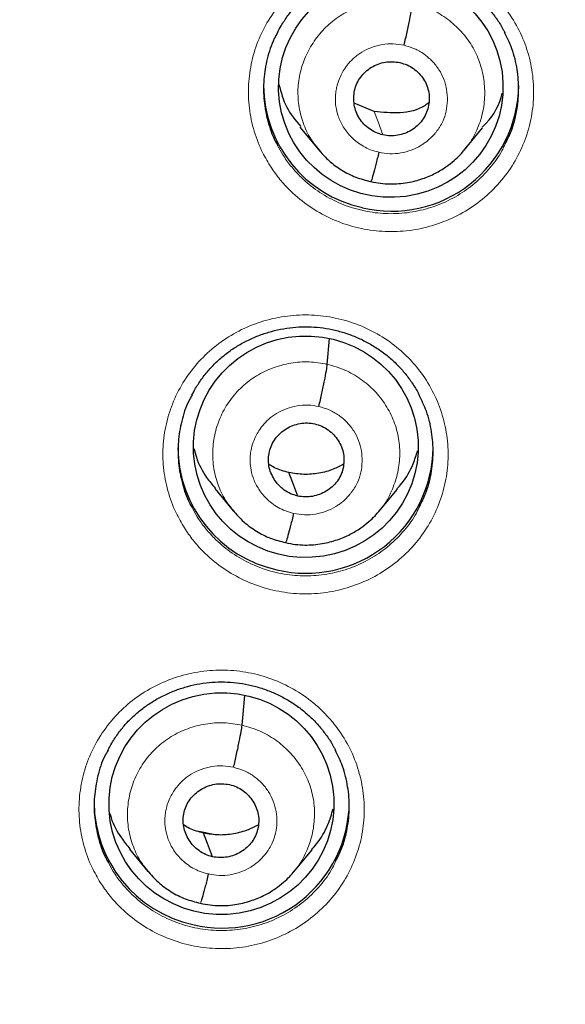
# Model space of a CAD drawing. Header units: millimetres. Extents: x 8 to 2385, y 12 to 2606.
# Tile 113 of 156: x 1052.22 to 1059.49, y 1840.47 to 1853.58. Entities that reach past the tile are written whole.
import ezdxf

# ---------------------------------------------------------------- set-up
doc = ezdxf.new("R2010")
doc.units = ezdxf.units.MM

msp = doc.modelspace()

# ---------------------------------------------------------------- linework, layer by layer
at = {"color": 7, "linetype": 'Continuous', "lineweight": 30}
for p, q in [((1056.94, 1852.361), (1056.674, 1852.472)), ((1055.951, 1852.152), (1056.198, 1851.852)), ((1058.139, 1851.845), (1058.385, 1852.143)), ((1056.193, 1851.856), (1056.214, 1851.834)), ((1056.217, 1851.838), (1056.203, 1851.856)), ((1056.316, 1848.991), (1056.347, 1849.335)), ((1054.816, 1847.337), (1055.063, 1847.038)), ((1057.002, 1847.031), (1057.249, 1847.329)), ((1055.18, 1844.184), (1055.215, 1844.582)), ((1054.799, 1842.73), (1054.606, 1842.768)), ((1053.679, 1842.534), (1053.926, 1842.235)), ((1055.867, 1842.228), (1056.114, 1842.526))]:
    msp.add_line(p, q, dxfattribs=at)
at = {"color": 252, "linetype": 'Continuous', "lineweight": 0}
for p, q in [((1056.243, 1851.806), (1056.217, 1851.838)), ((1056.89, 1851.424), (1056.783, 1851.46))]:
    msp.add_line(p, q, dxfattribs=at)
at = {"color": 252, "linetype": 'Continuous', "lineweight": 0, "flags": 128}
msp.add_lwpolyline([(1057.057, 1852.048), (1056.992, 1852.223), (1056.94, 1852.361)], dxfattribs=at)
at = {"color": 7, "linetype": 'Continuous', "lineweight": 30, "flags": 128}
for points in [[(1055.921, 1847.237), (1055.856, 1847.412), (1055.804, 1847.55)], [(1054.785, 1842.432), (1054.72, 1842.608), (1054.668, 1842.747)]]:
    msp.add_lwpolyline(points, dxfattribs=at)
at = {"color": 7, "linetype": 'Continuous', "lineweight": 30}
for centre, radius, start, end in [((1059.33, 1862.229), 23.103, 180.848, 359.152), ((1057.141, 1852.715), 1.675, 180.3527, 257.6846), ((1057.174, 1852.724), 1.692, 256.6379, 359.3291), ((1056.001, 1847.891), 1.675, 180.3527, 257.6846), ((1056.035, 1847.9), 1.692, 256.6379, 359.3291), ((1054.883, 1843.165), 1.675, 180.3527, 257.6846), ((1054.917, 1843.174), 1.692, 256.6379, 359.3291)]:
    msp.add_arc(centre, radius, start, end, dxfattribs=at)
at = {"color": 252, "linetype": 'Continuous', "lineweight": 0}
for centre, radius, start, end in [((1059.329, 1862.269), 23.129, 185.2412, 354.9605), ((1059.81, 1862.9), 45.011, 269.5889, 349.5516)]:
    msp.add_arc(centre, radius, start, end, dxfattribs=at)
at = {"color": 7, "linetype": 'Continuous', "lineweight": 30}
for centre, major_axis, ratio in [((1057.162, 1852.687), (1.495, 0.05), 0.983788), ((1056.03, 1847.894), (1.496, 0.084), 0.984969), ((1054.905, 1843.139), (1.497, 0.084), 0.984969)]:
    msp.add_ellipse(centre, major_axis=major_axis, ratio=ratio, dxfattribs=at)
for points, knots in [([(1057.064, 1836.973), (1057.066, 1836.972), (1057.279, 1836.951), (1057.704, 1836.923), (1058.338, 1836.889), (1058.973, 1836.873), (1059.608, 1836.872), (1060.242, 1836.887), (1060.877, 1836.917), (1061.51, 1836.963), (1062.142, 1837.024), (1062.772, 1837.1), (1063.4, 1837.192), (1064.025, 1837.3), (1064.648, 1837.422), (1065.267, 1837.56), (1065.883, 1837.713), (1066.494, 1837.881), (1067.101, 1838.064), (1067.703, 1838.262), (1068.3, 1838.475), (1068.891, 1838.702), (1069.477, 1838.943), (1070.056, 1839.199), (1070.628, 1839.469), (1071.194, 1839.752), (1071.752, 1840.05), (1072.302, 1840.361), (1072.844, 1840.685), (1073.378, 1841.023), (1073.903, 1841.374), (1074.419, 1841.737), (1074.926, 1842.113), (1075.423, 1842.501), (1075.91, 1842.901), (1076.387, 1843.313), (1076.853, 1843.737), (1077.308, 1844.172), (1077.752, 1844.618), (1078.184, 1845.074), (1078.605, 1845.541), (1079.014, 1846.018), (1079.41, 1846.505), (1079.794, 1847.002), (1080.166, 1847.508), (1080.524, 1848.023), (1080.869, 1848.546), (1081.201, 1849.078), (1081.519, 1849.617), (1081.824, 1850.165), (1082.114, 1850.719), (1082.39, 1851.281), (1082.652, 1851.849), (1082.9, 1852.423), (1083.132, 1853.003), (1083.35, 1853.589), (1083.554, 1854.18), (1083.742, 1854.775), (1083.914, 1855.375), (1084.072, 1855.979), (1084.214, 1856.587), (1084.336, 1857.169), (1084.403, 1857.549), (1084.433, 1857.724)], [0, 0, 0, 0, 0.000196, 0.016906, 0.033617, 0.050328, 0.06704, 0.083751, 0.100462, 0.117173, 0.133884, 0.150595, 0.167306, 0.184017, 0.200728, 0.217438, 0.234149, 0.250859, 0.267569, 0.284279, 0.300988, 0.317698, 0.334407, 0.351115, 0.367824, 0.384532, 0.401239, 0.417946, 0.434653, 0.45136, 0.468066, 0.484771, 0.501476, 0.518181, 0.534885, 0.551589, 0.568292, 0.584995, 0.601697, 0.618399, 0.6351, 0.6518, 0.668501, 0.6852, 0.701899, 0.718598, 0.735296, 0.751994, 0.768691, 0.785388, 0.802084, 0.81878, 0.835475, 0.85217, 0.868864, 0.885558, 0.902252, 0.918945, 0.935638, 0.952331, 0.969023, 0.985715, 1, 1, 1, 1]), ([(1055.651, 1853.408), (1055.667, 1853.439), (1055.708, 1853.518), (1055.788, 1853.637), (1055.89, 1853.763), (1056.003, 1853.877), (1056.126, 1853.978), (1056.26, 1854.068), (1056.403, 1854.147), (1056.554, 1854.212), (1056.711, 1854.263), (1056.872, 1854.299), (1057.036, 1854.319), (1057.199, 1854.324), (1057.361, 1854.313), (1057.52, 1854.287), (1057.678, 1854.246), (1057.832, 1854.19), (1057.981, 1854.12), (1058.122, 1854.036), (1058.253, 1853.94), (1058.374, 1853.832), (1058.483, 1853.714), (1058.579, 1853.586), (1058.645, 1853.484), (1058.674, 1853.422), (1058.68, 1853.409)], [0, 0, 0, 0, 0.028609, 0.072915, 0.116728, 0.159874, 0.202646, 0.245855, 0.289572, 0.333639, 0.377863, 0.421995, 0.465846, 0.509303, 0.552251, 0.59532, 0.638786, 0.682565, 0.726533, 0.770532, 0.814391, 0.858006, 0.901249, 0.94438, 0.987945, 1, 1, 1, 1]), ([(1057.339, 1853.242), (1057.353, 1853.301), (1057.38, 1853.419), (1057.416, 1853.589), (1057.442, 1853.73), (1057.449, 1853.78), (1057.452, 1853.804)], [0, 0, 0, 0, 0.250601, 0.500378, 0.749647, 1, 1, 1, 1]), ([(1055.653, 1853.41), (1055.638, 1853.384), (1055.575, 1853.274), (1055.51, 1853.064), (1055.462, 1852.786), (1055.465, 1852.505), (1055.518, 1852.228), (1055.586, 1852.028), (1055.643, 1851.927), (1055.654, 1851.908)], [0, 0, 0, 0, 0.0587734, 0.240963, 0.4180067, 0.6001838, 0.7772083, 0.9593651, 1, 1, 1, 1]), ([(1058.687, 1851.929), (1058.714, 1851.984), (1058.784, 1852.121), (1058.846, 1852.363), (1058.874, 1852.642), (1058.852, 1852.924), (1058.79, 1853.184), (1058.714, 1853.341), (1058.679, 1853.412)], [0, 0, 0, 0, 0.1185518, 0.298105, 0.4828645, 0.6624046, 0.8471504, 1, 1, 1, 1]), ([(1057.057, 1852.048), (1057.026, 1852.057), (1056.962, 1852.075), (1056.877, 1852.126), (1056.802, 1852.189), (1056.741, 1852.266), (1056.697, 1852.353), (1056.672, 1852.447), (1056.666, 1852.544), (1056.677, 1852.641), (1056.708, 1852.734), (1056.758, 1852.818), (1056.823, 1852.891), (1056.902, 1852.951), (1056.991, 1852.994), (1057.087, 1853.019), (1057.187, 1853.027), (1057.252, 1853.016), (1057.284, 1853.011)], [0, 0, 0, 0, 0.062537, 0.125052, 0.187533, 0.249869, 0.312133, 0.374589, 0.437205, 0.499768, 0.562171, 0.6246, 0.687124, 0.749638, 0.812152, 0.874768, 0.937402, 1, 1, 1, 1]), ([(1057.284, 1853.011), (1057.316, 1853.001), (1057.38, 1852.983), (1057.466, 1852.933), (1057.541, 1852.869), (1057.602, 1852.792), (1057.645, 1852.705), (1057.671, 1852.611), (1057.678, 1852.514), (1057.664, 1852.417), (1057.632, 1852.326), (1057.582, 1852.241), (1057.518, 1852.167), (1057.439, 1852.108), (1057.35, 1852.065), (1057.254, 1852.04), (1057.155, 1852.032), (1057.09, 1852.042), (1057.057, 1852.048)], [0, 0, 0, 0, 0.0625978, 0.125232, 0.1878476, 0.2503618, 0.3128756, 0.3754002, 0.4378287, 0.5002315, 0.5627945, 0.6254109, 0.6878674, 0.750131, 0.8124666, 0.8749476, 0.9374635, 1, 1, 1, 1]), ([(1055.672, 1852.719), (1055.699, 1852.615), (1055.753, 1852.408), (1055.892, 1852.243), (1055.962, 1852.16)], [0, 0, 0, 0, 0.500334, 1, 1, 1, 1]), ([(1058.379, 1852.149), (1058.398, 1852.168), (1058.524, 1852.29), (1058.618, 1852.455), (1058.646, 1852.602), (1058.646, 1852.604)], [0, 0, 0, 0, 0.148086, 0.99036, 1, 1, 1, 1]), ([(1057.669, 1852.474), (1057.652, 1852.461), (1057.543, 1852.381), (1057.283, 1852.324), (1057.055, 1852.348), (1056.94, 1852.361)], [0, 0, 0, 0, 0.08324, 0.541436, 1, 1, 1, 1]), ([(1056.214, 1851.834), (1056.254, 1851.789), (1056.341, 1851.692), (1056.505, 1851.575), (1056.692, 1851.478), (1056.828, 1851.444), (1056.895, 1851.427)], [0, 0, 0, 0, 0.2228842, 0.482912, 0.7417149, 1, 1, 1, 1]), ([(1056.895, 1851.427), (1056.939, 1851.418), (1057.023, 1851.4), (1057.187, 1851.39), (1057.378, 1851.405), (1057.581, 1851.458), (1057.752, 1851.531), (1057.891, 1851.614), (1058, 1851.699), (1058.083, 1851.777), (1058.127, 1851.828), (1058.146, 1851.851)], [0, 0, 0, 0, 0.09542, 0.186127, 0.354098, 0.504855, 0.638346, 0.754516, 0.853435, 0.935202, 1, 1, 1, 1]), ([(1057.003, 1851.817), (1056.989, 1851.76), (1056.961, 1851.646), (1056.926, 1851.516), (1056.904, 1851.441), (1056.899, 1851.436), (1056.897, 1851.435)], [0, 0, 0, 0, 0.291233, 0.583895, 0.87636, 1, 1, 1, 1]), ([(1051.809, 1816.804), (1051.882, 1816.792), (1052.238, 1816.732), (1052.88, 1816.639), (1053.735, 1816.527), (1054.591, 1816.431), (1055.45, 1816.351), (1056.309, 1816.286), (1057.17, 1816.236), (1058.032, 1816.202), (1058.894, 1816.184), (1059.756, 1816.181), (1060.618, 1816.193), (1061.48, 1816.221), (1062.341, 1816.265), (1063.202, 1816.324), (1064.06, 1816.399), (1064.918, 1816.489), (1065.773, 1816.595), (1066.627, 1816.716), (1067.478, 1816.852), (1068.326, 1817.003), (1069.172, 1817.17), (1070.014, 1817.352), (1070.852, 1817.55), (1071.687, 1817.762), (1072.518, 1817.989), (1073.344, 1818.231), (1074.165, 1818.488), (1074.982, 1818.76), (1075.793, 1819.047), (1076.599, 1819.348), (1077.4, 1819.663), (1078.194, 1819.993), (1078.982, 1820.337), (1079.763, 1820.695), (1080.537, 1821.068), (1081.305, 1821.454), (1082.065, 1821.854), (1082.817, 1822.267), (1083.562, 1822.694), (1084.298, 1823.135), (1085.026, 1823.588), (1085.746, 1824.055), (1086.456, 1824.534), (1087.158, 1825.026), (1087.85, 1825.531), (1088.533, 1826.048), (1089.206, 1826.578), (1089.869, 1827.119), (1090.521, 1827.672), (1091.164, 1828.237), (1091.795, 1828.813), (1092.416, 1829.401), (1093.025, 1830), (1093.624, 1830.609), (1094.211, 1831.23), (1094.786, 1831.86), (1095.349, 1832.501), (1095.9, 1833.152), (1096.439, 1833.813), (1096.966, 1834.484), (1097.479, 1835.163), (1097.98, 1835.852), (1098.469, 1836.55), (1098.944, 1837.257), (1099.405, 1837.972), (1099.853, 1838.695), (1100.288, 1839.426), (1100.709, 1840.165), (1101.116, 1840.911), (1101.509, 1841.665), (1101.888, 1842.425), (1102.253, 1843.192), (1102.603, 1843.966), (1102.939, 1844.746), (1103.26, 1845.531), (1103.566, 1846.323), (1103.857, 1847.119), (1104.134, 1847.921), (1104.395, 1848.728), (1104.591, 1849.366), (1104.695, 1849.736), (1104.723, 1849.835)], [0, 0, 0, 0, 0.003229, 0.015789, 0.02835, 0.040911, 0.053472, 0.066033, 0.078594, 0.091155, 0.103716, 0.116277, 0.128838, 0.141399, 0.15396, 0.166521, 0.179082, 0.191643, 0.204204, 0.216765, 0.229326, 0.241887, 0.254448, 0.267009, 0.27957, 0.292131, 0.304692, 0.317252, 0.329813, 0.342374, 0.354935, 0.367495, 0.380056, 0.392617, 0.405177, 0.417738, 0.430298, 0.442859, 0.455419, 0.467979, 0.48054, 0.4931, 0.50566, 0.51822, 0.53078, 0.54334, 0.5559, 0.56846, 0.58102, 0.593579, 0.606139, 0.618699, 0.631258, 0.643818, 0.656377, 0.668936, 0.681496, 0.694055, 0.706614, 0.719173, 0.731732, 0.744291, 0.75685, 0.769409, 0.781968, 0.794526, 0.807085, 0.819643, 0.832202, 0.84476, 0.857319, 0.869877, 0.882435, 0.894993, 0.907552, 0.92011, 0.932668, 0.945226, 0.957784, 0.970341, 0.982899, 0.995457, 1, 1, 1, 1]), ([(1054.511, 1848.579), (1054.527, 1848.61), (1054.568, 1848.69), (1054.649, 1848.809), (1054.751, 1848.935), (1054.864, 1849.048), (1054.987, 1849.15), (1055.12, 1849.239), (1055.263, 1849.317), (1055.415, 1849.382), (1055.572, 1849.433), (1055.733, 1849.469), (1055.897, 1849.489), (1056.06, 1849.494), (1056.221, 1849.483), (1056.381, 1849.457), (1056.539, 1849.416), (1056.693, 1849.36), (1056.841, 1849.29), (1056.982, 1849.206), (1057.114, 1849.11), (1057.235, 1849.002), (1057.344, 1848.884), (1057.439, 1848.757), (1057.505, 1848.654), (1057.535, 1848.593), (1057.541, 1848.579)], [0, 0, 0, 0, 0.029072, 0.073356, 0.117147, 0.16027, 0.203015, 0.246195, 0.289882, 0.333915, 0.378104, 0.422199, 0.466011, 0.509427, 0.552333, 0.59536, 0.638784, 0.682521, 0.726448, 0.770407, 0.814226, 0.857803, 0.901009, 0.944105, 0.987637, 1, 1, 1, 1]), ([(1056.203, 1848.429), (1056.217, 1848.488), (1056.244, 1848.606), (1056.28, 1848.776), (1056.306, 1848.917), (1056.313, 1848.966), (1056.316, 1848.991)], [0, 0, 0, 0, 0.250914, 0.500525, 0.74954, 1, 1, 1, 1]), ([(1054.513, 1848.582), (1054.498, 1848.555), (1054.435, 1848.447), (1054.37, 1848.237), (1054.323, 1847.96), (1054.326, 1847.679), (1054.379, 1847.402), (1054.446, 1847.203), (1054.503, 1847.102), (1054.514, 1847.084)], [0, 0, 0, 0, 0.0578463, 0.2402815, 0.4175491, 0.5999552, 0.7771778, 0.9595366, 1, 1, 1, 1]), ([(1057.548, 1847.104), (1057.575, 1847.158), (1057.644, 1847.294), (1057.706, 1847.536), (1057.735, 1847.814), (1057.712, 1848.095), (1057.65, 1848.355), (1057.574, 1848.511), (1057.54, 1848.582)], [0, 0, 0, 0, 0.117586, 0.297443, 0.482514, 0.662341, 0.84738, 1, 1, 1, 1]), ([(1055.921, 1847.237), (1055.889, 1847.246), (1055.826, 1847.264), (1055.741, 1847.315), (1055.667, 1847.38), (1055.607, 1847.457), (1055.562, 1847.544), (1055.535, 1847.637), (1055.528, 1847.734), (1055.541, 1847.83), (1055.573, 1847.921), (1055.622, 1848.005), (1055.688, 1848.077), (1055.767, 1848.136), (1055.856, 1848.179), (1055.951, 1848.206), (1056.051, 1848.215), (1056.116, 1848.204), (1056.148, 1848.198)], [0, 0, 0, 0, 0.062616, 0.125096, 0.187754, 0.250488, 0.313055, 0.375346, 0.437606, 0.5, 0.562394, 0.624654, 0.686945, 0.749512, 0.812246, 0.874904, 0.937384, 1, 1, 1, 1]), ([(1056.148, 1848.198), (1056.18, 1848.189), (1056.244, 1848.171), (1056.329, 1848.12), (1056.403, 1848.055), (1056.463, 1847.978), (1056.508, 1847.892), (1056.535, 1847.798), (1056.541, 1847.702), (1056.528, 1847.606), (1056.497, 1847.514), (1056.448, 1847.43), (1056.382, 1847.358), (1056.303, 1847.299), (1056.214, 1847.256), (1056.118, 1847.23), (1056.019, 1847.22), (1055.954, 1847.231), (1055.921, 1847.237)], [0, 0, 0, 0, 0.062616, 0.125096, 0.187754, 0.250488, 0.313055, 0.375346, 0.437606, 0.5, 0.562394, 0.624654, 0.686945, 0.749512, 0.812246, 0.874904, 0.937384, 1, 1, 1, 1]), ([(1054.54, 1847.866), (1054.55, 1847.829), (1054.583, 1847.694), (1054.678, 1847.513), (1054.782, 1847.388), (1054.822, 1847.341)], [0, 0, 0, 0, 0.1908833, 0.6926825, 1, 1, 1, 1]), ([(1057.244, 1847.333), (1057.266, 1847.357), (1057.357, 1847.455), (1057.453, 1847.629), (1057.501, 1847.782), (1057.519, 1847.841)], [0, 0, 0, 0, 0.1674341, 0.6837019, 1, 1, 1, 1]), ([(1055.804, 1847.55), (1055.739, 1847.567), (1055.644, 1847.592), (1055.562, 1847.643), (1055.537, 1847.659)], [0, 0, 0, 0, 0.690772, 1, 1, 1, 1]), ([(1056.533, 1847.662), (1056.488, 1847.638), (1056.384, 1847.583), (1056.204, 1847.536), (1056.003, 1847.517), (1055.87, 1847.539), (1055.804, 1847.55)], [0, 0, 0, 0, 0.202443, 0.468609, 0.734013, 1, 1, 1, 1]), ([(1055.056, 1847.047), (1055.103, 1846.995), (1055.197, 1846.889), (1055.368, 1846.765), (1055.556, 1846.668), (1055.692, 1846.634), (1055.759, 1846.617)], [0, 0, 0, 0, 0.2513872, 0.5018417, 0.7511506, 1, 1, 1, 1]), ([(1055.759, 1846.617), (1055.803, 1846.608), (1055.887, 1846.59), (1056.051, 1846.58), (1056.242, 1846.595), (1056.446, 1846.648), (1056.617, 1846.721), (1056.756, 1846.804), (1056.865, 1846.889), (1056.948, 1846.967), (1056.992, 1847.019), (1057.011, 1847.041)], [0, 0, 0, 0, 0.095373, 0.186041, 0.353956, 0.504682, 0.638167, 0.754351, 0.853307, 0.935128, 1, 1, 1, 1]), ([(1055.867, 1847.006), (1055.853, 1846.949), (1055.825, 1846.835), (1055.79, 1846.706), (1055.768, 1846.631), (1055.763, 1846.626), (1055.761, 1846.625)], [0, 0, 0, 0, 0.290893, 0.583737, 0.876462, 1, 1, 1, 1]), ([(1053.392, 1843.847), (1053.409, 1843.881), (1053.451, 1843.962), (1053.533, 1844.083), (1053.634, 1844.208), (1053.748, 1844.32), (1053.871, 1844.422), (1054.005, 1844.511), (1054.148, 1844.589), (1054.299, 1844.653), (1054.456, 1844.704), (1054.618, 1844.739), (1054.781, 1844.759), (1054.944, 1844.763), (1055.106, 1844.752), (1055.266, 1844.726), (1055.423, 1844.684), (1055.577, 1844.628), (1055.725, 1844.558), (1055.866, 1844.474), (1055.998, 1844.378), (1056.118, 1844.271), (1056.227, 1844.153), (1056.323, 1844.025), (1056.389, 1843.923), (1056.418, 1843.86), (1056.425, 1843.846)], [0, 0, 0, 0, 0.0305815, 0.0747945, 0.1185127, 0.1615635, 0.2042342, 0.2473351, 0.29094, 0.3348895, 0.378992, 0.4229973, 0.4667174, 0.5100406, 0.5528526, 0.595784, 0.6391138, 0.6827567, 0.7265908, 0.7704571, 0.8141854, 0.8576714, 0.9007892, 0.9437999, 0.987248, 1, 1, 1, 1]), ([(1055.067, 1843.623), (1055.081, 1843.682), (1055.108, 1843.8), (1055.144, 1843.97), (1055.17, 1844.111), (1055.177, 1844.16), (1055.18, 1844.184)], [0, 0, 0, 0, 0.2511925, 0.5006581, 0.7494489, 1, 1, 1, 1]), ([(1053.394, 1843.85), (1053.379, 1843.825), (1053.317, 1843.718), (1053.252, 1843.509), (1053.205, 1843.233), (1053.208, 1842.952), (1053.261, 1842.677), (1053.328, 1842.478), (1053.385, 1842.377), (1053.396, 1842.358)], [0, 0, 0, 0, 0.057008, 0.237358, 0.417659, 0.59796, 0.778178, 0.958396, 1, 1, 1, 1]), ([(1056.43, 1842.377), (1056.457, 1842.43), (1056.527, 1842.567), (1056.588, 1842.807), (1056.617, 1843.086), (1056.594, 1843.366), (1056.533, 1843.625), (1056.458, 1843.779), (1056.423, 1843.849)], [0, 0, 0, 0, 0.116227, 0.299125, 0.482022, 0.664864, 0.847706, 1, 1, 1, 1]), ([(1054.785, 1842.432), (1054.753, 1842.441), (1054.69, 1842.459), (1054.605, 1842.511), (1054.531, 1842.575), (1054.471, 1842.653), (1054.426, 1842.739), (1054.399, 1842.832), (1054.392, 1842.929), (1054.405, 1843.024), (1054.437, 1843.116), (1054.486, 1843.2), (1054.552, 1843.272), (1054.631, 1843.33), (1054.72, 1843.374), (1054.815, 1843.4), (1054.915, 1843.409), (1054.98, 1843.398), (1055.012, 1843.393)], [0, 0, 0, 0, 0.062616, 0.125094, 0.187751, 0.250485, 0.313053, 0.375345, 0.437606, 0.5, 0.562395, 0.624655, 0.686948, 0.749515, 0.812249, 0.874906, 0.937384, 1, 1, 1, 1]), ([(1055.012, 1843.393), (1055.044, 1843.384), (1055.108, 1843.366), (1055.193, 1843.315), (1055.267, 1843.25), (1055.327, 1843.173), (1055.372, 1843.086), (1055.399, 1842.993), (1055.405, 1842.897), (1055.392, 1842.801), (1055.361, 1842.709), (1055.312, 1842.625), (1055.246, 1842.553), (1055.167, 1842.495), (1055.078, 1842.451), (1054.982, 1842.425), (1054.883, 1842.416), (1054.818, 1842.427), (1054.785, 1842.432)], [0, 0, 0, 0, 0.062616, 0.125094, 0.187751, 0.250485, 0.313052, 0.375345, 0.437605, 0.5, 0.562395, 0.624655, 0.686947, 0.749515, 0.812249, 0.874906, 0.937384, 1, 1, 1, 1]), ([(1053.419, 1843.01), (1053.424, 1842.99), (1053.454, 1842.874), (1053.542, 1842.71), (1053.646, 1842.586), (1053.685, 1842.539)], [0, 0, 0, 0, 0.111251, 0.664035, 1, 1, 1, 1]), ([(1056.108, 1842.53), (1056.13, 1842.554), (1056.221, 1842.651), (1056.322, 1842.834), (1056.373, 1842.999), (1056.394, 1843.069)], [0, 0, 0, 0, 0.1562478, 0.6446543, 1, 1, 1, 1]), ([(1054.668, 1842.747), (1054.603, 1842.763), (1054.508, 1842.788), (1054.426, 1842.839), (1054.401, 1842.855)], [0, 0, 0, 0, 0.690632, 1, 1, 1, 1]), ([(1055.397, 1842.858), (1055.352, 1842.834), (1055.248, 1842.779), (1055.068, 1842.733), (1054.867, 1842.713), (1054.734, 1842.735), (1054.668, 1842.747)], [0, 0, 0, 0, 0.202579, 0.468698, 0.734055, 1, 1, 1, 1]), ([(1053.919, 1842.244), (1053.966, 1842.192), (1054.06, 1842.086), (1054.232, 1841.962), (1054.42, 1841.864), (1054.556, 1841.83), (1054.623, 1841.813)], [0, 0, 0, 0, 0.251342, 0.50178, 0.751102, 1, 1, 1, 1]), ([(1054.623, 1841.813), (1054.667, 1841.804), (1054.751, 1841.787), (1054.915, 1841.776), (1055.106, 1841.791), (1055.31, 1841.844), (1055.481, 1841.917), (1055.62, 1842), (1055.729, 1842.085), (1055.812, 1842.163), (1055.856, 1842.215), (1055.876, 1842.238)], [0, 0, 0, 0, 0.0953338, 0.1859683, 0.3538339, 0.504534, 0.6380132, 0.7542107, 0.8531967, 0.9350653, 1, 1, 1, 1]), ([(1054.731, 1842.202), (1054.717, 1842.145), (1054.689, 1842.031), (1054.654, 1841.903), (1054.632, 1841.828), (1054.627, 1841.823), (1054.625, 1841.821)], [0, 0, 0, 0, 0.2906004, 0.5836019, 0.8765514, 1, 1, 1, 1])]:
    msp.add_open_spline(points, degree=3, knots=knots, dxfattribs=at)
at = {"color": 252, "linetype": 'Continuous', "lineweight": 0}
for points, knots in [([(1055.553, 1851.636), (1055.514, 1851.704), (1055.421, 1851.861), (1055.323, 1852.133), (1055.264, 1852.443), (1055.261, 1852.758), (1055.311, 1853.069), (1055.414, 1853.367), (1055.567, 1853.644), (1055.765, 1853.892), (1056.003, 1854.104), (1056.274, 1854.274), (1056.57, 1854.397), (1056.883, 1854.469), (1057.204, 1854.49), (1057.524, 1854.456), (1057.834, 1854.371), (1058.124, 1854.236), (1058.355, 1854.078), (1058.531, 1853.918), (1058.69, 1853.741), (1058.844, 1853.51), (1058.973, 1853.222), (1059.05, 1852.916), (1059.075, 1852.602), (1059.044, 1852.288), (1058.961, 1851.984), (1058.826, 1851.698), (1058.645, 1851.438), (1058.421, 1851.212), (1058.162, 1851.025), (1057.874, 1850.885), (1057.567, 1850.793), (1057.248, 1850.753), (1056.926, 1850.766), (1056.612, 1850.832), (1056.312, 1850.948), (1056.038, 1851.113), (1055.825, 1851.294), (1055.665, 1851.472), (1055.59, 1851.582), (1055.553, 1851.636)], [0, 0, 0, 0, 0.019877, 0.046722, 0.073567, 0.100415, 0.127262, 0.154112, 0.180961, 0.207811, 0.23466, 0.261507, 0.288355, 0.3152, 0.342045, 0.368887, 0.395729, 0.42257, 0.449411, 0.46617, 0.48293, 0.509776, 0.536623, 0.563469, 0.590316, 0.617164, 0.644012, 0.670862, 0.697711, 0.72456, 0.751409, 0.778256, 0.805103, 0.831947, 0.858791, 0.885632, 0.912474, 0.939315, 0.966156, 0.983078, 1, 1, 1, 1]), ([(1056.203, 1851.856), (1056.172, 1851.892), (1056.089, 1851.991), (1055.998, 1852.181), (1055.933, 1852.412), (1055.917, 1852.652), (1055.95, 1852.89), (1056.031, 1853.117), (1056.153, 1853.325), (1056.313, 1853.508), (1056.507, 1853.655), (1056.727, 1853.761), (1056.964, 1853.823), (1057.21, 1853.844), (1057.371, 1853.818), (1057.452, 1853.804)], [0, 0, 0, 0, 0.047498, 0.126856, 0.206265, 0.285611, 0.36488, 0.444313, 0.523853, 0.603252, 0.682427, 0.761672, 0.841088, 0.920539, 1, 1, 1, 1]), ([(1057.452, 1853.804), (1057.53, 1853.781), (1057.687, 1853.736), (1057.898, 1853.612), (1058.083, 1853.454), (1058.234, 1853.264), (1058.341, 1853.048), (1058.404, 1852.815), (1058.421, 1852.576), (1058.392, 1852.336), (1058.313, 1852.11), (1058.226, 1851.946), (1058.156, 1851.87), (1058.14, 1851.853)], [0, 0, 0, 0, 0.097326, 0.19464, 0.291911, 0.388971, 0.485947, 0.583197, 0.68062, 0.77791, 0.875002, 0.972186, 1, 1, 1, 1]), ([(1057.003, 1851.817), (1056.966, 1851.827), (1056.894, 1851.845), (1056.767, 1851.908), (1056.637, 1852.007), (1056.527, 1852.147), (1056.46, 1852.288), (1056.428, 1852.417), (1056.422, 1852.515), (1056.425, 1852.582), (1056.429, 1852.624), (1056.436, 1852.661), (1056.442, 1852.69), (1056.45, 1852.724), (1056.467, 1852.776), (1056.497, 1852.845), (1056.541, 1852.923), (1056.586, 1852.984), (1056.632, 1853.036), (1056.673, 1853.076), (1056.721, 1853.114), (1056.797, 1853.165), (1056.905, 1853.218), (1057.047, 1853.255), (1057.194, 1853.267), (1057.291, 1853.25), (1057.339, 1853.242)], [0, 0, 0, 0, 0.048789, 0.095104, 0.180632, 0.256986, 0.3241, 0.381989, 0.430581, 0.451414, 0.469943, 0.486168, 0.500088, 0.507836, 0.532086, 0.571495, 0.606176, 0.647513, 0.670664, 0.695456, 0.721893, 0.749996, 0.812696, 0.87525, 0.937619, 1, 1, 1, 1]), ([(1057.339, 1853.242), (1057.386, 1853.228), (1057.48, 1853.202), (1057.607, 1853.128), (1057.718, 1853.033), (1057.808, 1852.919), (1057.873, 1852.79), (1057.91, 1852.651), (1057.92, 1852.507), (1057.904, 1852.363), (1057.865, 1852.246), (1057.826, 1852.173), (1057.804, 1852.139), (1057.792, 1852.121), (1057.782, 1852.109), (1057.77, 1852.092), (1057.747, 1852.062), (1057.707, 1852.018), (1057.657, 1851.973), (1057.61, 1851.937), (1057.54, 1851.891), (1057.437, 1851.841), (1057.295, 1851.803), (1057.148, 1851.791), (1057.051, 1851.808), (1057.003, 1851.817)], [0, 0, 0, 0, 0.062596, 0.124978, 0.187337, 0.24963, 0.311863, 0.374265, 0.436879, 0.499531, 0.562171, 0.597213, 0.60639, 0.615563, 0.624733, 0.626569, 0.642337, 0.673495, 0.704768, 0.728688, 0.749878, 0.812379, 0.874897, 0.93737, 1, 1, 1, 1]), ([(1055.654, 1851.908), (1055.676, 1851.866), (1055.726, 1851.771), (1055.825, 1851.635), (1055.966, 1851.477), (1056.156, 1851.314), (1056.401, 1851.168), (1056.669, 1851.063), (1056.949, 1851.004), (1057.238, 1850.992), (1057.522, 1851.027), (1057.799, 1851.109), (1058.055, 1851.234), (1058.289, 1851.401), (1058.486, 1851.603), (1058.621, 1851.783), (1058.673, 1851.898), (1058.687, 1851.929)], [0, 0, 0, 0, 0.0391767, 0.0869343, 0.1352351, 0.2103303, 0.287603, 0.3626998, 0.4399746, 0.5150776, 0.592359, 0.6674705, 0.7447608, 0.8198794, 0.8971768, 0.9722977, 1, 1, 1, 1]), ([(1054.412, 1846.812), (1054.373, 1846.878), (1054.281, 1847.036), (1054.183, 1847.306), (1054.124, 1847.615), (1054.121, 1847.93), (1054.171, 1848.241), (1054.275, 1848.538), (1054.427, 1848.815), (1054.626, 1849.062), (1054.863, 1849.274), (1055.134, 1849.443), (1055.43, 1849.566), (1055.744, 1849.638), (1056.065, 1849.658), (1056.385, 1849.624), (1056.694, 1849.54), (1056.985, 1849.404), (1057.216, 1849.247), (1057.392, 1849.087), (1057.55, 1848.91), (1057.704, 1848.679), (1057.833, 1848.391), (1057.91, 1848.086), (1057.935, 1847.772), (1057.904, 1847.459), (1057.821, 1847.155), (1057.686, 1846.87), (1057.505, 1846.61), (1057.281, 1846.385), (1057.022, 1846.198), (1056.734, 1846.058), (1056.426, 1845.966), (1056.107, 1845.927), (1055.786, 1845.94), (1055.471, 1846.007), (1055.172, 1846.123), (1054.898, 1846.287), (1054.685, 1846.468), (1054.524, 1846.646), (1054.449, 1846.757), (1054.412, 1846.812)], [0, 0, 0, 0, 0.019722, 0.046566, 0.073411, 0.100261, 0.127112, 0.153967, 0.180822, 0.207677, 0.234531, 0.261382, 0.288233, 0.315077, 0.341921, 0.368759, 0.395597, 0.422432, 0.449267, 0.466017, 0.482768, 0.509616, 0.536464, 0.563312, 0.59016, 0.617013, 0.643865, 0.67072, 0.697576, 0.72443, 0.751284, 0.778132, 0.804981, 0.831823, 0.858665, 0.885502, 0.912338, 0.939173, 0.966009, 0.983004, 1, 1, 1, 1]), ([(1055.074, 1847.034), (1055.04, 1847.074), (1054.954, 1847.175), (1054.861, 1847.369), (1054.796, 1847.601), (1054.782, 1847.841), (1054.814, 1848.079), (1054.892, 1848.307), (1055.013, 1848.516), (1055.174, 1848.698), (1055.369, 1848.845), (1055.59, 1848.951), (1055.827, 1849.013), (1056.074, 1849.033), (1056.235, 1849.005), (1056.316, 1848.991)], [0, 0, 0, 0, 0.051557, 0.13061, 0.209596, 0.288541, 0.36759, 0.446639, 0.525583, 0.60457, 0.683623, 0.762686, 0.841778, 0.920835, 1, 1, 1, 1]), ([(1056.316, 1848.991), (1056.394, 1848.969), (1056.552, 1848.925), (1056.764, 1848.801), (1056.95, 1848.643), (1057.1, 1848.452), (1057.21, 1848.236), (1057.274, 1848.004), (1057.288, 1847.764), (1057.256, 1847.525), (1057.176, 1847.299), (1057.091, 1847.135), (1057.021, 1847.059), (1057.006, 1847.043)], [0, 0, 0, 0, 0.097444, 0.194756, 0.292109, 0.389428, 0.486735, 0.583959, 0.681132, 0.778433, 0.875734, 0.972907, 1, 1, 1, 1]), ([(1055.867, 1847.006), (1055.83, 1847.016), (1055.758, 1847.035), (1055.631, 1847.097), (1055.501, 1847.196), (1055.391, 1847.336), (1055.324, 1847.477), (1055.292, 1847.606), (1055.286, 1847.704), (1055.289, 1847.771), (1055.293, 1847.813), (1055.3, 1847.85), (1055.306, 1847.878), (1055.314, 1847.912), (1055.331, 1847.964), (1055.361, 1848.034), (1055.405, 1848.111), (1055.45, 1848.172), (1055.496, 1848.224), (1055.537, 1848.264), (1055.585, 1848.302), (1055.661, 1848.353), (1055.769, 1848.405), (1055.911, 1848.443), (1056.059, 1848.455), (1056.155, 1848.438), (1056.203, 1848.429)], [0, 0, 0, 0, 0.048786, 0.095098, 0.180622, 0.256973, 0.324086, 0.381976, 0.430571, 0.451406, 0.469936, 0.486165, 0.500088, 0.507813, 0.532041, 0.571443, 0.606127, 0.647473, 0.670632, 0.695433, 0.72188, 0.749996, 0.812762, 0.875338, 0.937685, 1, 1, 1, 1]), ([(1056.203, 1848.429), (1056.25, 1848.416), (1056.344, 1848.39), (1056.471, 1848.316), (1056.582, 1848.221), (1056.672, 1848.107), (1056.737, 1847.978), (1056.774, 1847.839), (1056.784, 1847.695), (1056.768, 1847.552), (1056.729, 1847.434), (1056.69, 1847.362), (1056.668, 1847.328), (1056.656, 1847.31), (1056.646, 1847.298), (1056.634, 1847.281), (1056.611, 1847.251), (1056.571, 1847.207), (1056.521, 1847.162), (1056.474, 1847.126), (1056.404, 1847.08), (1056.301, 1847.03), (1056.159, 1846.993), (1056.012, 1846.98), (1055.915, 1846.998), (1055.867, 1847.006)], [0, 0, 0, 0, 0.062597, 0.124978, 0.187337, 0.24963, 0.311863, 0.374266, 0.43688, 0.499532, 0.562171, 0.597213, 0.60639, 0.615563, 0.624733, 0.626569, 0.642337, 0.673495, 0.704766, 0.728685, 0.749878, 0.812379, 0.874897, 0.93737, 1, 1, 1, 1]), ([(1054.514, 1847.084), (1054.536, 1847.041), (1054.586, 1846.947), (1054.685, 1846.811), (1054.826, 1846.652), (1055.016, 1846.49), (1055.261, 1846.344), (1055.529, 1846.239), (1055.809, 1846.179), (1056.098, 1846.167), (1056.382, 1846.202), (1056.659, 1846.284), (1056.915, 1846.409), (1057.149, 1846.575), (1057.346, 1846.777), (1057.482, 1846.957), (1057.533, 1847.073), (1057.548, 1847.104)], [0, 0, 0, 0, 0.038807, 0.086744, 0.13523, 0.210268, 0.287481, 0.362522, 0.439739, 0.514795, 0.592028, 0.667103, 0.744357, 0.819449, 0.896719, 0.971816, 1, 1, 1, 1]), ([(1053.291, 1842.088), (1053.253, 1842.154), (1053.161, 1842.311), (1053.064, 1842.581), (1053.006, 1842.89), (1053.003, 1843.204), (1053.054, 1843.514), (1053.158, 1843.811), (1053.31, 1844.087), (1053.509, 1844.334), (1053.747, 1844.545), (1054.019, 1844.713), (1054.315, 1844.836), (1054.629, 1844.907), (1054.95, 1844.926), (1055.269, 1844.892), (1055.579, 1844.807), (1055.869, 1844.671), (1056.1, 1844.513), (1056.275, 1844.353), (1056.433, 1844.176), (1056.587, 1843.946), (1056.716, 1843.658), (1056.793, 1843.353), (1056.817, 1843.04), (1056.786, 1842.727), (1056.702, 1842.424), (1056.567, 1842.139), (1056.385, 1841.88), (1056.16, 1841.655), (1055.901, 1841.47), (1055.613, 1841.33), (1055.305, 1841.239), (1054.986, 1841.201), (1054.664, 1841.214), (1054.35, 1841.281), (1054.051, 1841.398), (1053.777, 1841.562), (1053.564, 1841.744), (1053.404, 1841.922), (1053.329, 1842.033), (1053.291, 1842.088)], [0, 0, 0, 0, 0.019577, 0.04642, 0.073264, 0.100119, 0.126974, 0.153836, 0.180699, 0.207561, 0.234424, 0.261279, 0.288133, 0.314976, 0.341819, 0.368652, 0.395484, 0.422311, 0.449138, 0.465876, 0.482613, 0.509464, 0.536315, 0.563165, 0.590015, 0.616873, 0.643731, 0.670595, 0.697458, 0.724319, 0.751179, 0.778031, 0.804882, 0.831721, 0.858561, 0.88539, 0.91222, 0.939048, 0.965875, 0.982937, 1, 1, 1, 1]), ([(1053.937, 1842.23), (1053.903, 1842.27), (1053.817, 1842.372), (1053.725, 1842.565), (1053.66, 1842.796), (1053.646, 1843.036), (1053.678, 1843.274), (1053.756, 1843.502), (1053.877, 1843.711), (1054.038, 1843.892), (1054.233, 1844.038), (1054.454, 1844.145), (1054.691, 1844.207), (1054.938, 1844.226), (1055.099, 1844.198), (1055.18, 1844.184)], [0, 0, 0, 0, 0.051222, 0.130303, 0.209317, 0.28829, 0.367367, 0.446443, 0.525416, 0.60443, 0.683511, 0.762602, 0.841722, 0.920807, 1, 1, 1, 1]), ([(1055.18, 1844.184), (1055.258, 1844.162), (1055.416, 1844.118), (1055.628, 1843.994), (1055.814, 1843.836), (1055.964, 1843.646), (1056.074, 1843.431), (1056.138, 1843.198), (1056.152, 1842.959), (1056.12, 1842.72), (1056.04, 1842.495), (1055.955, 1842.331), (1055.885, 1842.256), (1055.87, 1842.239)], [0, 0, 0, 0, 0.097487, 0.194841, 0.292238, 0.389599, 0.486948, 0.584215, 0.681431, 0.778775, 0.876118, 0.973334, 1, 1, 1, 1]), ([(1054.731, 1842.202), (1054.694, 1842.212), (1054.622, 1842.231), (1054.495, 1842.293), (1054.365, 1842.392), (1054.255, 1842.531), (1054.188, 1842.672), (1054.156, 1842.802), (1054.15, 1842.899), (1054.153, 1842.966), (1054.157, 1843.008), (1054.164, 1843.045), (1054.17, 1843.073), (1054.178, 1843.107), (1054.195, 1843.159), (1054.225, 1843.228), (1054.268, 1843.305), (1054.314, 1843.367), (1054.36, 1843.418), (1054.401, 1843.458), (1054.449, 1843.497), (1054.525, 1843.547), (1054.633, 1843.6), (1054.775, 1843.637), (1054.923, 1843.649), (1055.019, 1843.632), (1055.067, 1843.623)], [0, 0, 0, 0, 0.048783, 0.095091, 0.180609, 0.256957, 0.324069, 0.38196, 0.430558, 0.451395, 0.469929, 0.486161, 0.500088, 0.507786, 0.531988, 0.571381, 0.60607, 0.647427, 0.670595, 0.695406, 0.721866, 0.749996, 0.812841, 0.875443, 0.937763, 1, 1, 1, 1]), ([(1055.067, 1843.623), (1055.114, 1843.61), (1055.208, 1843.584), (1055.335, 1843.51), (1055.446, 1843.415), (1055.536, 1843.301), (1055.601, 1843.173), (1055.638, 1843.033), (1055.648, 1842.89), (1055.632, 1842.747), (1055.593, 1842.63), (1055.554, 1842.557), (1055.532, 1842.523), (1055.52, 1842.505), (1055.51, 1842.493), (1055.498, 1842.476), (1055.475, 1842.447), (1055.435, 1842.402), (1055.385, 1842.357), (1055.338, 1842.321), (1055.268, 1842.276), (1055.165, 1842.226), (1055.023, 1842.188), (1054.876, 1842.176), (1054.779, 1842.194), (1054.731, 1842.202)], [0, 0, 0, 0, 0.062598, 0.124979, 0.187338, 0.249631, 0.311864, 0.374266, 0.43688, 0.499532, 0.562172, 0.597214, 0.60639, 0.615564, 0.624733, 0.62657, 0.642338, 0.673496, 0.704764, 0.728683, 0.749878, 0.81238, 0.874897, 0.93737, 1, 1, 1, 1]), ([(1053.396, 1842.358), (1053.417, 1842.317), (1053.467, 1842.223), (1053.565, 1842.088), (1053.707, 1841.928), (1053.898, 1841.766), (1054.143, 1841.618), (1054.41, 1841.514), (1054.691, 1841.454), (1054.979, 1841.442), (1055.264, 1841.477), (1055.54, 1841.558), (1055.797, 1841.683), (1056.03, 1841.848), (1056.229, 1842.05), (1056.363, 1842.23), (1056.416, 1842.346), (1056.43, 1842.377)], [0, 0, 0, 0, 0.0379497, 0.0863435, 0.1347372, 0.2108232, 0.286909, 0.3630024, 0.4390957, 0.5152157, 0.5913357, 0.667492, 0.7436485, 0.8198342, 0.8960202, 0.9722156, 1, 1, 1, 1])]:
    msp.add_open_spline(points, degree=3, knots=knots, dxfattribs=at)

doc.saveas('drawing.dxf')
